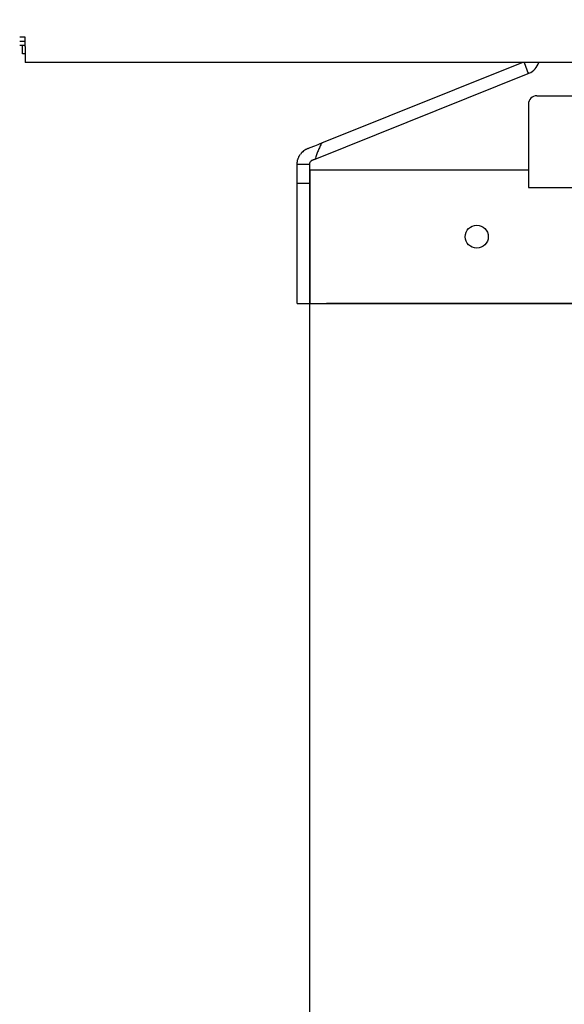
# Model space of a CAD drawing. Header units: millimetres. Extents: x 2819 to 5758, y -64 to 2014.
# Tile 33 of 41: x 4437 to 4568, y 1026 to 1262. Entities that reach past the tile are written whole.
import ezdxf

# ---------------------------------------------------------------- set-up
doc = ezdxf.new("R2010")
doc.units = ezdxf.units.MM
doc.dimstyles.get("Standard").update_dxf_attribs({"dimtxt": 20, "dimasz": 10, "dimexe": 9, "dimexo": 9, "dimgap": 10, "dimtad": 0, "dimtih": 1, "dimtoh": 1, "dimdsep": 46, "dimtxsty": 'Standard', "dimcen": 0.09, "dimadec": 0, "dimazin": 0, "dimtfac": 1, "dimtofl": 0, "dimtmove": 0, "dimatfit": 3, "dimfxl": 0, "dimtolj": 1, "dimtzin": 0, "dimarcsym": 0})

# ---------------------------------------------------------------- blocks, each defined once
blk = doc.blocks.new('*D3')
at = {"color": 0, "lineweight": -2}
for p, q in [((3826.78, 1563.04), (4120.52, 1563.04)), ((4111.52, 1553.04), (4111.52, 1264.1)), ((4111.52, 935.16), (4111.52, 1224.1)), ((4591.44, 925.16), (4102.52, 925.16))]:
    blk.add_line(p, q, dxfattribs=at)
at = {"color": 0, "lineweight": 18}
for points in [[(4109.86, 1553.04), (4113.19, 1553.04), (4111.52, 1563.04)], [(4109.86, 935.16), (4113.19, 935.16), (4111.52, 925.16)]]:
    blk.add_solid(points, dxfattribs=at)
at = {"layer": 'Defpoints', "color": 0, "lineweight": 18}
for p in [(3817.78, 1563.04), (4111.52, 925.16), (4600.44, 925.16)]:
    blk.add_point(p, dxfattribs=at)
at = {"color": 0, "lineweight": 18, "insert": (4111.52, 1244.1), "char_height": 20, "attachment_point": 5}
blk.add_mtext('\\A1;640', dxfattribs=at)
blk = doc.blocks.new('*D6')
at = {"color": 0, "lineweight": -2}
for p, q in [((4343.44, 1245.53), (4343.44, 694.73)), ((4936.44, 1245.53), (4936.44, 694.73)), ((4353.44, 703.73), (4603.28, 703.73)), ((4926.44, 703.73), (4676.61, 703.73))]:
    blk.add_line(p, q, dxfattribs=at)
at = {"color": 0, "lineweight": 18}
for points in [[(4353.44, 705.4), (4353.44, 702.07), (4343.44, 703.73)], [(4926.44, 705.4), (4926.44, 702.07), (4936.44, 703.73)]]:
    blk.add_solid(points, dxfattribs=at)
at = {"layer": 'Defpoints', "color": 0, "lineweight": 18}
for p in [(4343.44, 1254.53), (4936.44, 1254.53), (4936.44, 703.73)]:
    blk.add_point(p, dxfattribs=at)
at = {"color": 0, "lineweight": 18, "insert": (4639.94, 703.73), "char_height": 20, "attachment_point": 5}
blk.add_mtext('\\A1;593', dxfattribs=at)
blk = doc.blocks.new('*D7')
at = {"color": 0, "lineweight": -2}
for p, q in [((4601.59, 1532.03), (4601.59, 746.54)), ((4342.63, 1229.91), (4342.63, 746.54)), ((4352.63, 755.54), (4435.45, 755.54)), ((4591.59, 755.54), (4508.78, 755.54))]:
    blk.add_line(p, q, dxfattribs=at)
at = {"color": 0, "lineweight": 18}
for points in [[(4352.63, 757.2), (4352.63, 753.87), (4342.63, 755.54)], [(4591.59, 757.2), (4591.59, 753.87), (4601.59, 755.54)]]:
    blk.add_solid(points, dxfattribs=at)
at = {"layer": 'Defpoints', "color": 0, "lineweight": 18}
for p in [(4601.59, 1541.03), (4342.63, 1238.91), (4342.63, 755.54)]:
    blk.add_point(p, dxfattribs=at)
at = {"color": 0, "lineweight": 18, "insert": (4472.11, 755.54), "char_height": 20, "attachment_point": 5}
blk.add_mtext('\\A1;258', dxfattribs=at)

msp = doc.modelspace()

# ---------------------------------------------------------------- linework, layer by layer
for p, q in [((4438.495, 1258.033), (4437.144, 1258.033)), ((4438.497, 1257.033), (4437.145, 1257.033)), ((4438.495, 1255.809), (4438.495, 1258.033)), ((4438.497, 1256.033), (4437.146, 1256.033)), ((4437.845, 1254.036), (4437.845, 1256.033)), ((4438.495, 1255.809), (4438.495, 1252.033)), ((4438.496, 1254.036), (4437.845, 1254.036)), ((4841.495, 1252.033), (4438.495, 1252.033)), ((4841.495, 1252.033), (4438.495, 1252.033)), ((4509.497, 1232.742), (4557.487, 1252.033)), ((4557.972, 1252.033), (4558.872, 1249.362)), ((4507.894, 1228.864), (4558.872, 1249.362)), ((4559.087, 1249.448), (4558.872, 1249.362)), ((4560.945, 1244.033), (4639.945, 1244.033)), ((4558.945, 1242.033), (4558.945, 1222.033)), ((4503.595, 1223.093), (4503.595, 1227.666)), ((4503.595, 1227.666), (4506.595, 1227.666)), ((4506.595, 1226.283), (4506.595, 1227.666)), ((4506.595, 1226.283), (4506.595, 1194.283)), ((4506.595, 1226.283), (4510.595, 1226.283)), ((4506.595, 1194.283), (4506.595, 1226.283)), ((4510.595, 1226.283), (4558.947, 1226.283)), ((4503.595, 1223.093), (4506.595, 1223.093)), ((4503.595, 1194.283), (4503.595, 1223.093)), ((4558.945, 1222.033), (4641.945, 1222.033)), ((4503.595, 1194.283), (4506.595, 1194.283)), ((4506.595, 801.283), (4506.595, 1194.283)), ((4506.595, 1194.283), (4588.764, 1194.283)), ((4588.764, 1194.283), (4510.595, 1194.283))]:
    msp.add_line(p, q)
msp.add_circle((4546.595, 1210.283), 2.75)
for centre, radius, start, end in [((4557.595, 1253.16), 4, 291.90482, 343.64332), ((4560.945, 1242.033), 2, 90, 180)]:
    msp.add_arc(centre, radius, start, end)
for points, knots in [([(4506.103, 1231.377), (4506.017, 1231.343), (4505.932, 1231.305), (4505.807, 1231.244), (4505.766, 1231.223), (4505.683, 1231.18), (4505.561, 1231.112), (4505.442, 1231.039), (4505.326, 1230.96), (4505.287, 1230.934), (4505.211, 1230.878), (4505.174, 1230.85), (4504.988, 1230.705), (4504.847, 1230.579), (4504.681, 1230.407), (4504.649, 1230.372), (4504.585, 1230.3), (4504.491, 1230.192), (4504.402, 1230.078), (4504.346, 1230)], [0, 0, 0, 0, 0.125, 0.125, 0.1875, 0.1875, 0.25, 0.375, 0.375, 0.4375, 0.4375, 0.5, 0.5, 0.75, 0.75, 0.8125, 0.8125, 0.875, 1, 1, 1, 1]), ([(4506.103, 1231.377), (4506.173, 1231.405), (4506.244, 1231.434), (4506.384, 1231.49), (4506.595, 1231.575), (4506.806, 1231.66), (4507.229, 1231.83), (4507.512, 1231.944), (4508.36, 1232.285), (4508.928, 1232.513), (4509.497, 1232.742)], [0, 0, 0, 0, 0.0625, 0.0625, 0.125, 0.25, 0.25, 0.5, 0.5, 1, 1, 1, 1]), ([(4509.497, 1232.742), (4509.412, 1232.589), (4509.328, 1232.435), (4509.166, 1232.125), (4509.087, 1231.968), (4508.857, 1231.495), (4508.714, 1231.176), (4508.513, 1230.69), (4508.449, 1230.526), (4508.325, 1230.198), (4508.266, 1230.034), (4508.151, 1229.702), (4508.096, 1229.535), (4507.992, 1229.201), (4507.942, 1229.033), (4507.894, 1228.864)], [0, 0, 0, 0, 0.125, 0.125, 0.25, 0.25, 0.5, 0.5, 0.625, 0.625, 0.75, 0.75, 0.875, 0.875, 1, 1, 1, 1]), ([(4503.595, 1227.666), (4503.595, 1227.768), (4503.599, 1227.87), (4503.61, 1228.023), (4503.615, 1228.074), (4503.627, 1228.175), (4503.634, 1228.226), (4503.673, 1228.48), (4503.72, 1228.68), (4503.799, 1228.927), (4503.815, 1228.977), (4503.851, 1229.074), (4503.869, 1229.123), (4503.928, 1229.268), (4503.971, 1229.363), (4504.042, 1229.504), (4504.066, 1229.551), (4504.117, 1229.643), (4504.144, 1229.689), (4504.226, 1229.825), (4504.284, 1229.913), (4504.346, 1230)], [0, 0, 0, 0, 0.125, 0.125, 0.1875, 0.1875, 0.25, 0.25, 0.5, 0.5, 0.5625, 0.5625, 0.625, 0.625, 0.75, 0.75, 0.8125, 0.8125, 0.875, 0.875, 1, 1, 1, 1]), ([(4507.222, 1228.594), (4507.182, 1228.578), (4507.144, 1228.559), (4507.086, 1228.527), (4507.068, 1228.516), (4507.03, 1228.491), (4507.011, 1228.478), (4506.956, 1228.436), (4506.92, 1228.405), (4506.867, 1228.352), (4506.849, 1228.333), (4506.815, 1228.293), (4506.799, 1228.272), (4506.783, 1228.249)], [0, 0, 0, 0, 0.25, 0.25, 0.375, 0.375, 0.5, 0.5, 0.75, 0.75, 0.875, 0.875, 1, 1, 1, 1]), ([(4507.894, 1228.864), (4507.779, 1228.818), (4507.665, 1228.772), (4507.497, 1228.704), (4507.442, 1228.682), (4507.359, 1228.649), (4507.331, 1228.638), (4507.276, 1228.616), (4507.249, 1228.605), (4507.222, 1228.594)], [0, 0, 0, 0, 0.5, 0.5, 0.75, 0.75, 0.875, 0.875, 1, 1, 1, 1]), ([(4506.595, 1227.666), (4506.595, 1227.689), (4506.596, 1227.713), (4506.599, 1227.76), (4506.602, 1227.784), (4506.612, 1227.855), (4506.622, 1227.903), (4506.651, 1228.001), (4506.67, 1228.05), (4506.706, 1228.124), (4506.719, 1228.15), (4506.749, 1228.2), (4506.765, 1228.224), (4506.783, 1228.249)], [0, 0, 0, 0, 0.125, 0.125, 0.25, 0.25, 0.5, 0.5, 0.75, 0.75, 0.875, 0.875, 1, 1, 1, 1])]:
    msp.add_open_spline(points, degree=3, knots=knots)

# ---------------------------------------------------------------- dimensions: what is measured, and where the dimension line sits
at = {"lineweight": 18}
dim = msp.add_linear_dim(base=(4111.523, 925.156), p1=(3817.775, 1563.041), p2=(4600.445, 925.156), angle=90, text='640', dimstyle='Standard', dxfattribs=at)
dim.commit()
dim.dimension.update_dxf_attribs({"geometry": '*D3', "text_midpoint": (4111.523, 1244.099)})
dim = msp.add_linear_dim(base=(4342.634, 755.537), p1=(4601.595, 1541.033), p2=(4342.634, 1238.908), text='258', dimstyle='Standard', dxfattribs=at)
dim.commit()
dim.dimension.update_dxf_attribs({"geometry": '*D7', "text_midpoint": (4472.114, 755.537)})
dim = msp.add_linear_dim(base=(4936.445, 703.734), p1=(4343.445, 1254.533), p2=(4936.445, 1254.533), dimstyle='Standard', dxfattribs=at)
dim.commit()
dim.dimension.update_dxf_attribs({"geometry": '*D6', "text_midpoint": (4639.945, 703.734)})

doc.saveas('drawing.dxf')
